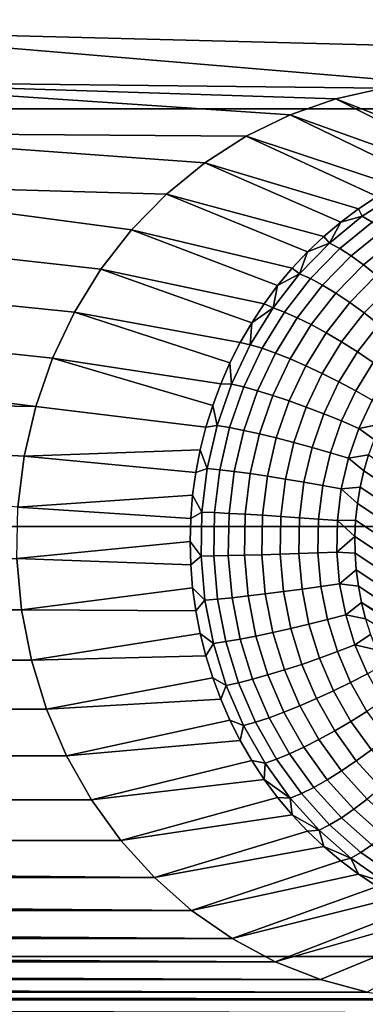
# Model space of a CAD drawing. Header units: metres. Extents: x -22 to 239, y -22 to 22.
# Tile 250 of 256: x 225.416 to 226.177, y 8.083 to 10.249. Entities that reach past the tile are written whole.
import ezdxf

# ---------------------------------------------------------------- set-up
doc = ezdxf.new("R2010")
doc.units = ezdxf.units.M
doc.layers.add('solid_10_151_033_XXX', color=7, linetype='CONTINUOUS')

msp = doc.modelspace()

# ---------------------------------------------------------------- linework, layer by layer
at = {"layer": 'solid_10_151_033_XXX'}
for points in [[(223.350296, 10.943189, 229.326355), (223.884811, 10.053298, 229.520889), (236.026474, 10.053299, 196.161942), (235.491959, 10.94319, 195.967407)], [(224.92131, 10.226243, 188.714554), (224.90741, 10.338549, 188.709503), (230.611328, 10.362844, 190.785553), (230.890732, 10.073894, 190.887253)], [(226.322113, 10.109359, 189.224411), (224.92131, 10.226243, 188.714554), (230.890732, 10.073894, 190.887253)], [(226.216187, 10.098789, 189.185852), (224.923294, 10.113242, 188.715271), (224.92131, 10.226243, 188.714554), (226.322113, 10.109359, 189.224411)], [(225.914444, 9.993113, 189.076019), (224.913345, 10.000496, 188.711655), (224.923294, 10.113242, 188.715271), (226.011139, 10.040317, 189.111221)], [(226.112122, 10.075682, 189.14798), (226.011139, 10.040317, 189.111221), (224.923294, 10.113242, 188.715271)], [(226.216187, 10.098789, 189.185852), (226.112122, 10.075682, 189.14798), (224.923294, 10.113242, 188.715271)], [(226.471741, 9.964132, 188.4785), (226.424835, 9.953823, 188.461426), (226.112122, 10.075682, 189.14798), (226.216187, 10.098789, 189.185852)], [(226.378555, 9.940629, 188.444595), (226.333084, 9.924594, 188.42804), (226.011139, 10.040317, 189.111221), (226.112122, 10.075682, 189.14798)], [(226.424835, 9.953823, 188.461426), (226.378555, 9.940629, 188.444595), (226.112122, 10.075682, 189.14798)], [(223.884811, 10.053298, 229.520889), (224.373199, 9.134018, 229.698654), (236.514862, 9.134019, 196.339706), (236.026474, 10.053299, 196.161942)], [(226.288559, 9.905772, 188.411835), (226.245148, 9.884228, 188.396027), (225.914444, 9.993113, 189.076019), (226.011139, 10.040317, 189.111221)], [(226.333084, 9.924594, 188.42804), (226.288559, 9.905772, 188.411835), (226.011139, 10.040317, 189.111221)], [(225.738998, 9.865806, 189.012177), (224.891647, 9.889766, 188.703751), (224.913345, 10.000496, 188.711655), (225.823441, 9.934763, 189.042908)], [(225.914444, 9.993113, 189.076019), (225.823441, 9.934763, 189.042908), (224.913345, 10.000496, 188.711655)], [(226.202988, 9.860033, 188.380676), (226.162216, 9.83327, 188.365845), (225.823441, 9.934763, 189.042908), (225.914444, 9.993113, 189.076019)], [(226.245148, 9.884228, 188.396027), (226.202988, 9.860033, 188.380676), (225.914444, 9.993113, 189.076019)], [(226.122971, 9.80403, 188.351562), (226.085388, 9.772411, 188.337891), (225.738998, 9.865806, 189.012177), (225.823441, 9.934763, 189.042908)], [(226.162216, 9.83327, 188.365845), (226.122971, 9.80403, 188.351562), (225.823441, 9.934763, 189.042908)], [(225.59462, 9.700195, 188.959625), (224.858414, 9.78232, 188.691666), (224.891647, 9.889766, 188.703751), (225.662506, 9.787395, 188.984329)], [(225.738998, 9.865806, 189.012177), (225.662506, 9.787395, 188.984329), (224.891647, 9.889766, 188.703751)], [(226.049606, 9.738521, 188.32486), (226.015732, 9.702473, 188.312531), (225.662506, 9.787395, 188.984329), (225.738998, 9.865806, 189.012177)], [(226.085388, 9.772411, 188.337891), (226.049606, 9.738521, 188.32486), (225.738998, 9.865806, 189.012177)], [(226.248276, 9.866935, 188.353958), (226.17009, 9.816798, 188.3255), (226.162216, 9.83327, 188.365845), (226.202988, 9.860033, 188.380676)], [(226.268448, 9.853057, 188.319962), (226.191681, 9.803829, 188.292023), (226.17009, 9.816798, 188.3255), (226.248276, 9.866935, 188.353958)], [(226.17009, 9.816798, 188.3255), (226.097672, 9.757662, 188.299133), (226.122971, 9.80403, 188.351562)], [(226.191681, 9.803829, 188.292023), (226.120575, 9.745764, 188.266129), (226.097672, 9.757662, 188.299133), (226.17009, 9.816798, 188.3255)], [(226.17009, 9.816798, 188.3255), (226.122971, 9.80403, 188.351562), (226.162216, 9.83327, 188.365845)], [(226.097672, 9.757662, 188.299133), (226.085388, 9.772411, 188.337891), (226.122971, 9.80403, 188.351562)], [(226.215179, 9.786515, 188.261963), (226.145828, 9.72988, 188.236725), (226.120575, 9.745764, 188.266129), (226.191681, 9.803829, 188.292023)], [(225.536392, 9.605561, 188.938431), (224.814056, 9.679392, 188.675522), (224.858414, 9.78232, 188.691666), (225.59462, 9.700195, 188.959625)], [(225.983887, 9.664391, 188.300934), (225.954178, 9.624402, 188.290131), (225.59462, 9.700195, 188.959625), (225.662506, 9.787395, 188.984329)], [(226.015732, 9.702473, 188.312531), (225.983887, 9.664391, 188.300934), (225.662506, 9.787395, 188.984329)], [(226.240128, 9.765194, 188.235916), (226.172928, 9.71032, 188.211456), (226.145828, 9.72988, 188.236725), (226.215179, 9.786515, 188.261963)], [(226.097672, 9.757662, 188.299133), (226.031921, 9.690268, 188.275208), (226.049606, 9.738521, 188.32486)], [(226.120575, 9.745764, 188.266129), (226.056015, 9.679591, 188.242645), (226.031921, 9.690268, 188.275208), (226.097672, 9.757662, 188.299133)], [(226.097672, 9.757662, 188.299133), (226.049606, 9.738521, 188.32486), (226.085388, 9.772411, 188.337891)], [(226.266037, 9.740281, 188.214401), (226.201355, 9.687467, 188.190857), (226.172928, 9.71032, 188.211456), (226.240128, 9.765194, 188.235916)], [(226.031921, 9.690268, 188.275208), (226.015732, 9.702473, 188.312531), (226.049606, 9.738521, 188.32486)], [(226.145828, 9.72988, 188.236725), (226.082855, 9.665338, 188.213806), (226.056015, 9.679591, 188.242645), (226.120575, 9.745764, 188.266129)], [(226.172928, 9.71032, 188.211456), (226.111923, 9.647785, 188.189255), (226.082855, 9.665338, 188.213806), (226.145828, 9.72988, 188.236725)], [(226.201355, 9.687467, 188.190857), (226.142639, 9.627277, 188.169479), (226.111923, 9.647785, 188.189255), (226.172928, 9.71032, 188.211456)], [(225.926697, 9.582643, 188.280121), (225.90155, 9.539253, 188.270966), (225.536392, 9.605561, 188.938431), (225.59462, 9.700195, 188.959625)], [(225.954178, 9.624402, 188.290131), (225.926697, 9.582643, 188.280121), (225.59462, 9.700195, 188.959625)], [(226.031921, 9.690268, 188.275208), (225.973679, 9.615463, 188.254013), (225.983887, 9.664391, 188.300934)], [(226.056015, 9.679591, 188.242645), (225.99884, 9.606142, 188.221832), (225.973679, 9.615463, 188.254013), (226.031921, 9.690268, 188.275208)], [(226.031921, 9.690268, 188.275208), (225.983887, 9.664391, 188.300934), (226.015732, 9.702473, 188.312531)], [(226.23056, 9.661764, 188.175293), (226.174423, 9.604213, 188.154861), (226.142639, 9.627277, 188.169479), (226.201355, 9.687467, 188.190857)], [(225.488495, 9.504583, 188.92099), (224.759232, 9.582586, 188.655563), (224.814056, 9.679392, 188.675522), (225.536392, 9.605561, 188.938431)], [(225.973679, 9.615463, 188.254013), (225.954178, 9.624402, 188.290131), (225.983887, 9.664391, 188.300934)], [(226.082855, 9.665338, 188.213806), (226.027084, 9.593699, 188.193497), (225.99884, 9.606142, 188.221832), (226.056015, 9.679591, 188.242645)], [(226.111923, 9.647785, 188.189255), (226.057892, 9.578375, 188.169586), (226.027084, 9.593699, 188.193497), (226.082855, 9.665338, 188.213806)], [(226.142639, 9.627277, 188.169479), (226.090637, 9.560471, 188.150558), (226.057892, 9.578375, 188.169586), (226.111923, 9.647785, 188.189255)], [(226.259964, 9.633714, 188.1651), (226.206635, 9.579041, 188.145691), (226.174423, 9.604213, 188.154861), (226.23056, 9.661764, 188.175293)], [(225.973679, 9.615463, 188.254013), (225.926697, 9.582643, 188.280121), (225.954178, 9.624402, 188.290131)], [(226.174423, 9.604213, 188.154861), (226.12468, 9.540335, 188.136765), (226.090637, 9.560471, 188.150558), (226.142639, 9.627277, 188.169479)], [(225.858566, 9.448179, 188.255325), (225.488495, 9.504583, 188.92099), (225.536392, 9.605561, 188.938431), (225.878815, 9.494382, 188.262695)], [(225.90155, 9.539253, 188.270966), (225.878815, 9.494382, 188.262695), (225.536392, 9.605561, 188.938431)], [(225.973679, 9.615463, 188.254013), (225.923676, 9.534191, 188.235809), (225.926697, 9.582643, 188.280121)], [(225.99884, 9.606142, 188.221832), (225.949738, 9.526342, 188.203964), (225.923676, 9.534191, 188.235809), (225.973679, 9.615463, 188.254013)], [(226.027084, 9.593699, 188.193497), (225.979202, 9.515864, 188.176071), (225.949738, 9.526342, 188.203964), (225.99884, 9.606142, 188.221832)], [(226.206635, 9.579041, 188.145691), (226.159378, 9.518359, 188.128494), (226.12468, 9.540335, 188.136765), (226.174423, 9.604213, 188.154861)], [(225.451477, 9.398416, 188.907516), (224.694443, 9.492719, 188.631989), (224.759232, 9.582586, 188.655563), (225.488495, 9.504583, 188.92099)], [(225.923676, 9.534191, 188.235809), (225.90155, 9.539253, 188.270966), (225.926697, 9.582643, 188.280121)], [(226.057892, 9.578375, 188.169586), (226.01149, 9.502962, 188.152695), (225.979202, 9.515864, 188.176071), (226.027084, 9.593699, 188.193497)], [(226.090637, 9.560471, 188.150558), (226.045975, 9.487886, 188.134293), (226.01149, 9.502962, 188.152695), (226.057892, 9.578375, 188.169586)], [(226.238647, 9.552256, 188.142136), (226.194046, 9.494973, 188.1259), (226.159378, 9.518359, 188.128494), (226.206635, 9.579041, 188.145691)], [(226.12468, 9.540335, 188.136765), (226.081985, 9.470932, 188.121216), (226.045975, 9.487886, 188.134293), (226.090637, 9.560471, 188.150558)], [(225.923676, 9.534191, 188.235809), (225.882538, 9.447472, 188.22084), (225.878815, 9.494382, 188.262695), (225.90155, 9.539253, 188.270966)], [(225.949738, 9.526342, 188.203964), (225.909348, 9.441195, 188.189255), (225.882538, 9.447472, 188.22084), (225.923676, 9.534191, 188.235809)], [(226.159378, 9.518359, 188.128494), (226.11882, 9.452428, 188.113724), (226.081985, 9.470932, 188.121216), (226.12468, 9.540335, 188.136765)], [(225.979202, 9.515864, 188.176071), (225.939804, 9.432815, 188.161728), (225.909348, 9.441195, 188.189255), (225.949738, 9.526342, 188.203964)], [(226.01149, 9.502962, 188.152695), (225.973312, 9.422495, 188.138809), (225.939804, 9.432815, 188.161728), (225.979202, 9.515864, 188.176071)], [(226.194046, 9.494973, 188.1259), (226.155762, 9.432737, 188.111954), (226.11882, 9.452428, 188.113724), (226.159378, 9.518359, 188.128494)], [(225.451477, 9.398416, 188.907516), (224.620743, 9.411297, 188.605164), (224.694443, 9.492719, 188.631989)], [(225.825821, 9.352411, 188.243408), (225.451477, 9.398416, 188.907516), (225.488495, 9.504583, 188.92099), (225.840881, 9.400803, 188.248886)], [(225.858566, 9.448179, 188.255325), (225.840881, 9.400803, 188.248886), (225.488495, 9.504583, 188.92099)], [(225.882538, 9.447472, 188.22084), (225.858566, 9.448179, 188.255325), (225.878815, 9.494382, 188.262695)], [(226.045975, 9.487886, 188.134293), (226.009232, 9.410438, 188.120926), (225.973312, 9.422495, 188.138809), (226.01149, 9.502962, 188.152695)], [(226.227997, 9.470633, 188.129028), (226.192078, 9.412243, 188.115952), (226.155762, 9.432737, 188.111954), (226.194046, 9.494973, 188.1259)], [(226.081985, 9.470932, 188.121216), (226.04686, 9.396877, 188.108429), (226.009232, 9.410438, 188.120926), (226.045975, 9.487886, 188.134293)], [(226.11882, 9.452428, 188.113724), (226.085449, 9.382079, 188.101578), (226.04686, 9.396877, 188.108429), (226.081985, 9.470932, 188.121216)], [(225.882538, 9.447472, 188.22084), (225.850784, 9.356396, 188.209274), (225.840881, 9.400803, 188.248886), (225.858566, 9.448179, 188.255325)], [(226.155762, 9.432737, 188.111954), (226.124252, 9.36633, 188.100494), (226.085449, 9.382079, 188.101578), (226.11882, 9.452428, 188.113724)], [(225.909348, 9.441195, 188.189255), (225.878159, 9.351768, 188.177902), (225.850784, 9.356396, 188.209274), (225.882538, 9.447472, 188.22084)], [(225.939804, 9.432815, 188.161728), (225.909393, 9.345592, 188.150665), (225.878159, 9.351768, 188.177902), (225.909348, 9.441195, 188.189255)], [(225.973312, 9.422495, 188.138809), (225.943848, 9.337986, 188.128082), (225.909393, 9.345592, 188.150665), (225.939804, 9.432815, 188.161728)], [(226.192078, 9.412243, 188.115952), (226.162521, 9.349939, 188.105194), (226.124252, 9.36633, 188.100494), (226.155762, 9.432737, 188.111954)], [(225.425919, 9.288718, 188.898209), (224.538818, 9.339068, 188.575348), (224.620743, 9.411297, 188.605164), (225.451477, 9.398416, 188.907516)], [(226.009232, 9.410438, 188.120926), (225.980881, 9.329099, 188.110611), (225.943848, 9.337986, 188.128082), (225.973312, 9.422495, 188.138809)], [(226.04686, 9.396877, 188.108429), (226.019745, 9.319103, 188.098572), (225.980881, 9.329099, 188.110611), (226.009232, 9.410438, 188.120926)], [(226.162521, 9.349939, 188.105194), (226.192078, 9.412243, 188.115952), (226.226761, 9.391533, 188.125519), (226.210495, 9.359222, 188.119598)], [(225.825821, 9.352411, 188.243408), (225.813416, 9.303169, 188.238892), (225.425919, 9.288718, 188.898209), (225.451477, 9.398416, 188.907516)], [(225.850784, 9.356396, 188.209274), (225.825821, 9.352411, 188.243408), (225.840881, 9.400803, 188.248886)], [(226.085449, 9.382079, 188.101578), (226.059692, 9.308196, 188.092209), (226.019745, 9.319103, 188.098572), (226.04686, 9.396877, 188.108429)], [(226.124252, 9.36633, 188.100494), (226.09993, 9.296588, 188.091644), (226.059692, 9.308196, 188.092209), (226.085449, 9.382079, 188.101578)], [(226.162521, 9.349939, 188.105194), (226.139709, 9.284506, 188.096893), (226.09993, 9.296588, 188.091644), (226.124252, 9.36633, 188.100494)], [(225.850784, 9.356396, 188.209274), (225.828812, 9.262109, 188.201279), (225.813416, 9.303169, 188.238892), (225.825821, 9.352411, 188.243408)], [(225.878159, 9.351768, 188.177902), (225.856598, 9.259191, 188.170059), (225.828812, 9.262109, 188.201279), (225.850784, 9.356396, 188.209274)], [(225.909393, 9.345592, 188.150665), (225.888351, 9.255295, 188.143005), (225.856598, 9.259191, 188.170059), (225.878159, 9.351768, 188.177902)], [(225.943848, 9.337986, 188.128082), (225.923462, 9.250497, 188.120667), (225.888351, 9.255295, 188.143005), (225.909393, 9.345592, 188.150665)], [(226.139709, 9.284506, 188.096893), (226.162521, 9.349939, 188.105194), (226.196167, 9.325892, 188.114395), (226.183838, 9.291645, 188.109909)], [(226.162521, 9.349939, 188.105194), (226.210495, 9.359222, 188.119598), (226.196167, 9.325892, 188.114395)], [(225.412018, 9.176414, 188.893158), (224.449875, 9.277093, 188.542969), (224.538818, 9.339068, 188.575348), (225.425919, 9.288718, 188.898209)], [(225.980881, 9.329099, 188.110611), (225.961243, 9.244892, 188.103455), (225.923462, 9.250497, 188.120667), (225.943848, 9.337986, 188.128082)], [(226.019745, 9.319103, 188.098572), (226.000977, 9.238587, 188.091736), (225.961243, 9.244892, 188.103455), (225.980881, 9.329099, 188.110611)], [(226.059692, 9.308196, 188.092209), (226.041855, 9.231708, 188.085724), (226.000977, 9.238587, 188.091736), (226.019745, 9.319103, 188.098572)], [(225.813416, 9.303169, 188.238892), (225.803726, 9.253243, 188.235367), (225.425919, 9.288718, 188.898209)], [(225.828812, 9.262109, 188.201279), (225.803726, 9.253243, 188.235367), (225.813416, 9.303169, 188.238892)], [(226.09993, 9.296588, 188.091644), (226.083115, 9.224386, 188.085526), (226.041855, 9.231708, 188.085724), (226.059692, 9.308196, 188.092209)], [(226.139709, 9.284506, 188.096893), (226.123917, 9.216765, 188.091156), (226.083115, 9.224386, 188.085526), (226.09993, 9.296588, 188.091644)], [(225.803726, 9.253243, 188.235367), (225.796783, 9.202803, 188.232834), (225.412018, 9.176414, 188.893158), (225.425919, 9.288718, 188.898209)], [(226.123917, 9.216765, 188.091156), (226.139709, 9.284506, 188.096893), (226.173569, 9.256611, 188.106155), (226.16539, 9.22097, 188.10318)], [(226.139709, 9.284506, 188.096893), (226.183838, 9.291645, 188.109909), (226.173569, 9.256611, 188.106155)], [(226.183838, 9.291645, 188.109909), (227.089111, 8.694096, 188.439392), (227.064194, 8.668739, 188.430328), (226.173569, 9.256611, 188.106155)], [(225.828812, 9.262109, 188.201279), (225.816895, 9.165796, 188.196945), (225.796783, 9.202803, 188.232834), (225.803726, 9.253243, 188.235367)], [(225.856598, 9.259191, 188.170059), (225.844894, 9.164623, 188.165802), (225.816895, 9.165796, 188.196945), (225.828812, 9.262109, 188.201279)], [(225.888351, 9.255295, 188.143005), (225.876938, 9.163057, 188.138855), (225.844894, 9.164623, 188.165802), (225.856598, 9.259191, 188.170059)], [(225.923462, 9.250497, 188.120667), (225.912399, 9.161129, 188.116638), (225.876938, 9.163057, 188.138855), (225.888351, 9.255295, 188.143005)], [(226.173569, 9.256611, 188.106155), (227.064194, 8.668739, 188.430328), (227.037827, 8.645102, 188.420731), (226.16539, 9.22097, 188.10318)], [(225.961243, 9.244892, 188.103455), (225.950607, 9.158876, 188.099594), (225.912399, 9.161129, 188.116638), (225.923462, 9.250497, 188.120667)], [(226.000977, 9.238587, 188.091736), (225.990799, 9.156342, 188.088028), (225.950607, 9.158876, 188.099594), (225.961243, 9.244892, 188.103455)], [(226.041855, 9.231708, 188.085724), (226.032196, 9.153577, 188.082199), (225.990799, 9.156342, 188.088028), (226.000977, 9.238587, 188.091736)], [(226.083115, 9.224386, 188.085526), (226.07399, 9.150634, 188.082199), (226.032196, 9.153577, 188.082199), (226.041855, 9.231708, 188.085724)], [(226.123917, 9.216765, 188.091156), (226.115356, 9.147571, 188.088028), (226.07399, 9.150634, 188.082199), (226.083115, 9.224386, 188.085526)], [(226.115356, 9.147571, 188.088028), (226.123917, 9.216765, 188.091156), (226.159332, 9.184846, 188.100983), (226.155441, 9.148389, 188.099564)], [(226.123917, 9.216765, 188.091156), (226.16539, 9.22097, 188.10318), (226.159332, 9.184846, 188.100983)], [(226.16539, 9.22097, 188.10318), (227.037827, 8.645102, 188.420731), (227.010101, 8.623286, 188.410629), (226.159332, 9.184846, 188.100983)], [(225.796783, 9.202803, 188.232834), (225.792603, 9.152019, 188.231323), (225.412018, 9.176414, 188.893158)], [(225.816895, 9.165796, 188.196945), (225.792603, 9.152019, 188.231323), (225.796783, 9.202803, 188.232834)], [(225.792603, 9.152019, 188.231323), (225.791214, 9.101061, 188.23082), (225.410034, 9.06338, 188.892441), (225.412018, 9.176414, 188.893158)], [(226.159332, 9.184846, 188.100983), (227.010101, 8.623286, 188.410629), (226.981186, 8.603405, 188.400116), (226.155441, 9.148389, 188.099564)], [(225.816895, 9.165796, 188.196945), (225.815186, 9.06867, 188.19632), (225.791214, 9.101061, 188.23082), (225.792603, 9.152019, 188.231323)], [(225.844894, 9.164623, 188.165802), (225.843216, 9.069258, 188.165192), (225.815186, 9.06867, 188.19632), (225.816895, 9.165796, 188.196945)], [(225.876938, 9.163057, 188.138855), (225.875305, 9.070041, 188.13826), (225.843216, 9.069258, 188.165192), (225.844894, 9.164623, 188.165802)], [(225.912399, 9.161129, 188.116638), (225.910828, 9.071006, 188.116058), (225.875305, 9.070041, 188.13826), (225.876938, 9.163057, 188.138855)], [(225.950607, 9.158876, 188.099594), (225.949081, 9.072133, 188.09903), (225.910828, 9.071006, 188.116058), (225.912399, 9.161129, 188.116638)], [(225.990799, 9.156342, 188.088028), (225.989334, 9.073401, 188.087509), (225.949081, 9.072133, 188.09903), (225.950607, 9.158876, 188.099594)], [(226.032196, 9.153577, 188.082199), (226.030807, 9.074785, 188.081696), (225.989334, 9.073401, 188.087509), (225.990799, 9.156342, 188.088028)], [(226.07399, 9.150634, 188.082199), (226.072678, 9.076258, 188.081726), (226.030807, 9.074785, 188.081696), (226.032196, 9.153577, 188.082199)], [(226.115356, 9.147571, 188.088028), (226.114136, 9.07779, 188.087585), (226.072678, 9.076258, 188.081726), (226.07399, 9.150634, 188.082199)], [(226.115356, 9.147571, 188.088028), (226.153717, 9.111799, 188.098938), (226.114136, 9.07779, 188.087585)], [(226.115356, 9.147571, 188.088028), (226.155441, 9.148389, 188.099564), (226.153717, 9.111799, 188.098938)], [(226.155441, 9.148389, 188.099564), (226.981186, 8.603405, 188.400116), (226.951172, 8.585514, 188.389191), (226.153717, 9.111799, 188.098938)], [(224.373199, 9.134018, 229.698654), (224.814148, 8.187881, 229.859146), (236.955811, 8.187881, 196.500198), (236.514862, 9.134019, 196.339706)], [(225.791214, 9.101061, 188.23082), (225.792603, 9.050104, 188.231323), (225.410034, 9.06338, 188.892441)], [(225.815186, 9.06867, 188.19632), (225.792603, 9.050104, 188.231323), (225.791214, 9.101061, 188.23082)], [(226.114136, 9.07779, 188.087585), (226.153717, 9.111799, 188.098938), (226.154175, 9.075193, 188.099106)], [(226.153717, 9.111799, 188.098938), (226.951172, 8.585514, 188.389191), (226.920166, 8.569678, 188.377899), (226.154175, 9.075193, 188.099106)], [(225.410034, 9.06338, 188.892441), (225.419968, 8.950665, 188.896042), (217.419846, 8.950665, 185.984253), (217.429779, 9.06338, 185.987854)], [(225.792603, 9.050104, 188.231323), (225.796783, 8.999319, 188.232834), (225.419968, 8.950665, 188.896042), (225.410034, 9.06338, 188.892441)], [(225.815186, 9.06867, 188.19632), (225.823715, 8.971951, 188.199417), (225.796783, 8.999319, 188.232834), (225.792603, 9.050104, 188.231323)], [(225.843216, 9.069258, 188.165192), (225.851578, 8.974291, 188.168228), (225.823715, 8.971951, 188.199417), (225.815186, 9.06867, 188.19632)], [(225.875305, 9.070041, 188.13826), (225.883469, 8.977414, 188.141235), (225.851578, 8.974291, 188.168228), (225.843216, 9.069258, 188.165192)], [(225.910828, 9.071006, 188.116058), (225.918732, 8.98126, 188.118942), (225.883469, 8.977414, 188.141235), (225.875305, 9.070041, 188.13826)], [(225.949081, 9.072133, 188.09903), (225.956696, 8.985754, 188.101807), (225.918732, 8.98126, 188.118942), (225.910828, 9.071006, 188.116058)], [(225.989334, 9.073401, 188.087509), (225.996613, 8.990808, 188.090149), (225.956696, 8.985754, 188.101807), (225.949081, 9.072133, 188.09903)], [(226.030807, 9.074785, 188.081696), (226.03772, 8.996324, 188.084213), (225.996613, 8.990808, 188.090149), (225.989334, 9.073401, 188.087509)], [(226.072678, 9.076258, 188.081726), (226.079208, 9.002193, 188.084091), (226.03772, 8.996324, 188.084213), (226.030807, 9.074785, 188.081696)], [(226.114136, 9.07779, 188.087585), (226.120255, 9.008303, 188.089813), (226.079208, 9.002193, 188.084091), (226.072678, 9.076258, 188.081726)], [(226.120255, 9.008303, 188.089813), (226.114136, 9.07779, 188.087585), (226.154175, 9.075193, 188.099106), (226.156784, 9.038705, 188.100052)], [(226.154175, 9.075193, 188.099106), (226.920166, 8.569678, 188.377899), (226.888321, 8.555958, 188.366302), (226.156784, 9.038705, 188.100052)], [(226.120255, 9.008303, 188.089813), (226.156784, 9.038705, 188.100052), (226.161545, 9.002486, 188.101791)], [(226.156784, 9.038705, 188.100052), (226.888321, 8.555958, 188.366302), (226.855698, 8.544394, 188.354431), (226.161545, 9.002486, 188.101791)], [(225.796783, 8.999319, 188.232834), (225.803726, 8.948878, 188.235367), (225.419968, 8.950665, 188.896042)], [(225.823715, 8.971951, 188.199417), (225.803726, 8.948878, 188.235367), (225.796783, 8.999319, 188.232834)], [(226.03772, 8.996324, 188.084213), (226.052856, 8.91918, 188.089722), (226.012543, 8.909602, 188.095947), (225.996613, 8.990808, 188.090149)], [(226.079208, 9.002193, 188.084091), (226.093491, 8.929373, 188.089294), (226.052856, 8.91918, 188.089722), (226.03772, 8.996324, 188.084213)], [(226.120255, 9.008303, 188.089813), (226.133652, 8.939981, 188.094696), (226.093491, 8.929373, 188.089294), (226.079208, 9.002193, 188.084091)], [(226.133652, 8.939981, 188.094696), (226.120255, 9.008303, 188.089813), (226.161545, 9.002486, 188.101791), (226.168442, 8.966642, 188.104294)], [(226.168442, 8.966642, 188.104294), (226.161545, 9.002486, 188.101791), (226.855698, 8.544394, 188.354431)], [(225.823715, 8.971951, 188.199417), (225.842361, 8.876857, 188.206207), (225.813416, 8.898952, 188.238892), (225.803726, 8.948878, 188.235367)], [(225.851578, 8.974291, 188.168228), (225.869888, 8.880919, 188.174896), (225.842361, 8.876857, 188.206207), (225.823715, 8.971951, 188.199417)], [(225.883469, 8.977414, 188.141235), (225.901321, 8.886343, 188.14772), (225.869888, 8.880919, 188.174896), (225.851578, 8.974291, 188.168228)], [(225.918732, 8.98126, 188.118942), (225.936035, 8.893022, 188.125244), (225.901321, 8.886343, 188.14772), (225.883469, 8.977414, 188.141235)], [(225.956696, 8.985754, 188.101807), (225.973343, 8.900826, 188.107864), (225.936035, 8.893022, 188.125244), (225.918732, 8.98126, 188.118942)], [(225.996613, 8.990808, 188.090149), (226.012543, 8.909602, 188.095947), (225.973343, 8.900826, 188.107864), (225.956696, 8.985754, 188.101807)], [(225.419968, 8.950665, 188.896042), (225.441681, 8.839912, 188.903946), (217.398132, 8.839912, 185.976349), (217.419846, 8.950665, 185.984253)], [(225.803726, 8.948878, 188.235367), (225.813416, 8.898952, 188.238892), (225.441681, 8.839912, 188.903946), (225.419968, 8.950665, 188.896042)], [(226.133652, 8.939981, 188.094696), (226.168442, 8.966642, 188.104294), (226.17746, 8.931278, 188.107574)], [(226.168442, 8.966642, 188.104294), (226.855698, 8.544394, 188.354431), (226.822403, 8.535023, 188.342316)], [(226.17746, 8.931278, 188.107574), (226.168442, 8.966642, 188.104294), (226.822403, 8.535023, 188.342316)], [(226.093491, 8.929373, 188.089294), (226.115326, 8.858711, 188.097244), (226.075989, 8.844323, 188.098145), (226.052856, 8.91918, 188.089722)], [(226.133652, 8.939981, 188.094696), (226.15416, 8.873686, 188.102158), (226.115326, 8.858711, 188.097244), (226.093491, 8.929373, 188.089294)], [(226.15416, 8.873686, 188.102158), (226.133652, 8.939981, 188.094696), (226.17746, 8.931278, 188.107574), (226.188583, 8.896545, 188.111618)], [(226.012543, 8.909602, 188.095947), (226.036911, 8.830803, 188.104813), (225.998825, 8.818415, 188.117142), (225.973343, 8.900826, 188.107864)], [(226.052856, 8.91918, 188.089722), (226.075989, 8.844323, 188.098145), (226.036911, 8.830803, 188.104813), (226.012543, 8.909602, 188.095947)], [(225.813416, 8.898952, 188.238892), (225.825821, 8.84971, 188.243408), (225.441681, 8.839912, 188.903946)], [(225.842361, 8.876857, 188.206207), (225.825821, 8.84971, 188.243408), (225.813416, 8.898952, 188.238892)], [(225.901321, 8.886343, 188.14772), (225.92865, 8.797972, 188.157669), (225.897903, 8.790316, 188.185089), (225.869888, 8.880919, 188.174896)], [(225.936035, 8.893022, 188.125244), (225.962509, 8.807399, 188.134872), (225.92865, 8.797972, 188.157669), (225.901321, 8.886343, 188.14772)], [(225.973343, 8.900826, 188.107864), (225.998825, 8.818415, 188.117142), (225.962509, 8.807399, 188.134872), (225.936035, 8.893022, 188.125244)], [(226.15416, 8.873686, 188.102158), (226.188583, 8.896545, 188.111618), (226.201752, 8.862579, 188.116425)], [(225.842361, 8.876857, 188.206207), (225.870895, 8.78458, 188.216599), (225.840881, 8.801319, 188.248886), (225.825821, 8.84971, 188.243408)], [(225.869888, 8.880919, 188.174896), (225.897903, 8.790316, 188.185089), (225.870895, 8.78458, 188.216599), (225.842361, 8.876857, 188.206207)], [(226.15416, 8.873686, 188.102158), (226.181503, 8.81025, 188.112106), (226.144485, 8.791098, 188.107849), (226.115326, 8.858711, 188.097244)], [(226.15416, 8.873686, 188.102158), (226.201752, 8.862579, 188.116425), (226.216949, 8.829506, 188.121948), (226.181503, 8.81025, 188.112106)], [(225.825821, 8.84971, 188.243408), (225.840881, 8.801319, 188.248886), (225.474899, 8.732444, 188.916046), (225.441681, 8.839912, 188.903946)], [(226.075989, 8.844323, 188.098145), (226.106873, 8.772696, 188.109375), (226.069412, 8.755404, 188.116638), (226.036911, 8.830803, 188.104813)], [(226.115326, 8.858711, 188.097244), (226.144485, 8.791098, 188.107849), (226.106873, 8.772696, 188.109375), (226.075989, 8.844323, 188.098145)], [(225.441681, 8.839912, 188.903946), (225.474899, 8.732444, 188.916046), (217.364899, 8.732444, 185.964249), (217.398132, 8.839912, 185.976349)], [(226.036911, 8.830803, 188.104813), (226.069412, 8.755404, 188.116638), (226.032822, 8.739558, 188.129517), (225.998825, 8.818415, 188.117142)], [(225.840881, 8.801319, 188.248886), (225.858566, 8.753942, 188.255325), (225.474899, 8.732444, 188.916046)], [(225.870895, 8.78458, 188.216599), (225.858566, 8.753942, 188.255325), (225.840881, 8.801319, 188.248886)], [(225.92865, 8.797972, 188.157669), (225.965103, 8.713411, 188.170944), (225.935272, 8.70362, 188.1987), (225.897903, 8.790316, 188.185089)], [(225.962509, 8.807399, 188.134872), (225.997818, 8.72547, 188.147736), (225.965103, 8.713411, 188.170944), (225.92865, 8.797972, 188.157669)], [(225.998825, 8.818415, 188.117142), (226.032822, 8.739558, 188.129517), (225.997818, 8.72547, 188.147736), (225.962509, 8.807399, 188.134872)], [(226.181503, 8.81025, 188.112106), (226.215347, 8.750471, 188.12442), (226.180557, 8.727382, 188.120987), (226.144485, 8.791098, 188.107849)], [(225.870895, 8.78458, 188.216599), (225.908951, 8.696285, 188.230453), (225.878815, 8.70774, 188.262695), (225.858566, 8.753942, 188.255325)], [(225.897903, 8.790316, 188.185089), (225.935272, 8.70362, 188.1987), (225.908951, 8.696285, 188.230453), (225.870895, 8.78458, 188.216599)], [(226.144485, 8.791098, 188.107849), (226.180557, 8.727382, 188.120987), (226.145096, 8.705196, 188.123291), (226.106873, 8.772696, 188.109375)], [(226.069412, 8.755404, 188.116638), (226.109634, 8.68435, 188.131287), (226.074905, 8.665248, 188.144821), (226.032822, 8.739558, 188.129517)], [(226.106873, 8.772696, 188.109375), (226.145096, 8.705196, 188.123291), (226.109634, 8.68435, 188.131287), (226.069412, 8.755404, 188.116638)], [(225.474899, 8.732444, 188.916046), (225.519257, 8.629544, 188.93219), (217.320541, 8.629544, 185.948105), (217.364899, 8.732444, 185.964249)], [(225.858566, 8.753942, 188.255325), (225.878815, 8.70774, 188.262695), (225.519257, 8.629544, 188.93219), (225.474899, 8.732444, 188.916046)], [(226.032822, 8.739558, 188.129517), (226.074905, 8.665248, 188.144821), (226.041534, 8.648263, 188.163635), (225.997818, 8.72547, 188.147736)], [(225.965103, 8.713411, 188.170944), (226.010223, 8.633726, 188.187363), (225.981537, 8.621922, 188.21553), (225.935272, 8.70362, 188.1987)], [(225.997818, 8.72547, 188.147736), (226.041534, 8.648263, 188.163635), (226.010223, 8.633726, 188.187363), (225.965103, 8.713411, 188.170944)], [(226.180557, 8.727382, 188.120987), (226.223114, 8.668365, 188.136475), (226.19017, 8.642676, 188.139694), (226.145096, 8.705196, 188.123291)], [(225.878815, 8.70774, 188.262695), (225.90155, 8.662868, 188.270966), (225.519257, 8.629544, 188.93219)], [(225.908951, 8.696285, 188.230453), (225.90155, 8.662868, 188.270966), (225.878815, 8.70774, 188.262695)], [(225.908951, 8.696285, 188.230453), (225.95607, 8.613079, 188.247589), (225.926697, 8.619479, 188.280121), (225.90155, 8.662868, 188.270966)], [(225.935272, 8.70362, 188.1987), (225.981537, 8.621922, 188.21553), (225.95607, 8.613079, 188.247589), (225.908951, 8.696285, 188.230453)], [(226.145096, 8.705196, 188.123291), (226.19017, 8.642676, 188.139694), (226.157089, 8.618537, 188.14856), (226.109634, 8.68435, 188.131287)], [(226.109634, 8.68435, 188.131287), (226.157089, 8.618537, 188.14856), (226.124527, 8.596418, 188.162888), (226.074905, 8.665248, 188.144821)], [(225.90155, 8.662868, 188.270966), (225.926697, 8.619479, 188.280121), (225.574097, 8.532714, 188.952148), (225.519257, 8.629544, 188.93219)], [(226.041534, 8.648263, 188.163635), (226.093109, 8.576751, 188.182404), (226.063431, 8.559918, 188.206726), (226.010223, 8.633726, 188.187363)], [(226.074905, 8.665248, 188.144821), (226.124527, 8.596418, 188.162888), (226.093109, 8.576751, 188.182404), (226.041534, 8.648263, 188.163635)], [(225.519257, 8.629544, 188.93219), (225.574097, 8.532714, 188.952148), (217.265717, 8.532714, 185.928146), (217.320541, 8.629544, 185.948105)], [(226.010223, 8.633726, 188.187363), (226.063431, 8.559918, 188.206726), (226.036102, 8.546249, 188.235397), (225.981537, 8.621922, 188.21553)], [(226.19017, 8.642676, 188.139694), (226.241547, 8.58592, 188.158401), (226.211182, 8.558792, 188.168243), (226.157089, 8.618537, 188.14856)], [(225.926697, 8.619479, 188.280121), (225.954178, 8.57772, 188.290131), (225.574097, 8.532714, 188.952148)], [(225.95607, 8.613079, 188.247589), (225.954178, 8.57772, 188.290131), (225.926697, 8.619479, 188.280121)], [(225.95607, 8.613079, 188.247589), (226.011642, 8.536011, 188.267822), (225.954178, 8.57772, 188.290131)], [(225.981537, 8.621922, 188.21553), (226.036102, 8.546249, 188.235397), (226.011642, 8.536011, 188.267822), (225.95607, 8.613079, 188.247589)], [(226.157089, 8.618537, 188.14856), (226.211182, 8.558792, 188.168243), (226.181091, 8.533935, 188.183472), (226.124527, 8.596418, 188.162888)], [(226.124527, 8.596418, 188.162888), (226.181091, 8.533935, 188.183472), (226.151871, 8.511832, 188.203796), (226.093109, 8.576751, 188.182404)], [(225.954178, 8.57772, 188.290131), (225.983887, 8.537731, 188.300934), (225.638885, 8.442847, 188.975739), (225.574097, 8.532714, 188.952148)], [(226.011642, 8.536011, 188.267822), (225.983887, 8.537731, 188.300934), (225.954178, 8.57772, 188.290131)], [(226.063431, 8.559918, 188.206726), (226.124084, 8.492915, 188.228806), (226.098282, 8.477554, 188.258026), (226.036102, 8.546249, 188.235397)], [(226.093109, 8.576751, 188.182404), (226.151871, 8.511832, 188.203796), (226.124084, 8.492915, 188.228806), (226.063431, 8.559918, 188.206726)], [(225.983887, 8.537731, 188.300934), (226.015732, 8.499649, 188.312531), (225.638885, 8.442847, 188.975739)], [(226.011642, 8.536011, 188.267822), (226.015732, 8.499649, 188.312531), (225.983887, 8.537731, 188.300934)], [(226.036102, 8.546249, 188.235397), (226.098282, 8.477554, 188.258026), (226.074966, 8.466047, 188.290878), (226.011642, 8.536011, 188.267822)], [(225.574097, 8.532714, 188.952148), (225.638885, 8.442847, 188.975739), (217.200912, 8.442847, 185.904556), (217.265717, 8.532714, 185.928146)], [(226.011642, 8.536011, 188.267822), (226.074966, 8.466047, 188.290878), (226.015732, 8.499649, 188.312531)], [(226.181091, 8.533935, 188.183472), (226.243866, 8.478583, 188.206329), (226.217087, 8.454323, 188.227539), (226.151871, 8.511832, 188.203796)], [(226.015732, 8.499649, 188.312531), (226.049606, 8.463601, 188.32486), (225.71257, 8.36145, 189.002548), (225.638885, 8.442847, 188.975739)], [(226.074966, 8.466047, 188.290878), (226.049606, 8.463601, 188.32486), (226.015732, 8.499649, 188.312531)], [(226.151871, 8.511832, 188.203796), (226.217087, 8.454323, 188.227539), (226.191406, 8.43356, 188.253311), (226.124084, 8.492915, 188.228806)], [(226.098282, 8.477554, 188.258026), (226.167297, 8.416699, 188.283142), (226.145264, 8.40407, 188.316452), (226.074966, 8.466047, 188.290878)], [(226.124084, 8.492915, 188.228806), (226.191406, 8.43356, 188.253311), (226.167297, 8.416699, 188.283142), (226.098282, 8.477554, 188.258026)], [(226.049606, 8.463601, 188.32486), (226.085388, 8.42971, 188.337891), (225.71257, 8.36145, 189.002548)], [(226.074966, 8.466047, 188.290878), (226.085388, 8.42971, 188.337891), (226.049606, 8.463601, 188.32486)], [(226.074966, 8.466047, 188.290878), (226.145264, 8.40407, 188.316452), (226.085388, 8.42971, 188.337891)], [(225.71257, 8.36145, 189.002548), (217.127228, 8.36145, 185.877747), (217.200912, 8.442847, 185.904556)], [(225.638885, 8.442847, 188.975739), (225.71257, 8.36145, 189.002548), (217.200912, 8.442847, 185.904556)], [(226.085388, 8.42971, 188.337891), (226.122971, 8.398092, 188.351562), (225.79451, 8.289203, 189.032379), (225.71257, 8.36145, 189.002548)], [(226.145264, 8.40407, 188.316452), (226.122971, 8.398092, 188.351562), (226.085388, 8.42971, 188.337891)], [(226.191406, 8.43356, 188.253311), (226.264542, 8.3826, 188.279922), (226.242294, 8.364451, 188.31044), (226.167297, 8.416699, 188.283142)], [(226.167297, 8.416699, 188.283142), (226.242294, 8.364451, 188.31044), (226.221634, 8.350858, 188.344254), (226.145264, 8.40407, 188.316452)], [(226.122971, 8.398092, 188.351562), (226.162216, 8.368852, 188.365845), (225.79451, 8.289203, 189.032379)], [(226.145264, 8.40407, 188.316452), (226.162216, 8.368852, 188.365845), (226.122971, 8.398092, 188.351562)], [(226.145264, 8.40407, 188.316452), (226.221634, 8.350858, 188.344254), (226.162216, 8.368852, 188.365845)], [(226.162216, 8.368852, 188.365845), (226.202988, 8.342089, 188.380676), (225.883438, 8.227242, 189.064743), (225.79451, 8.289203, 189.032379)], [(226.162216, 8.368852, 188.365845), (226.221634, 8.350858, 188.344254), (226.202988, 8.342089, 188.380676)], [(225.79451, 8.289203, 189.032379), (217.045288, 8.289203, 185.847916), (217.127228, 8.36145, 185.877747)], [(225.71257, 8.36145, 189.002548), (225.79451, 8.289203, 189.032379), (217.127228, 8.36145, 185.877747)], [(226.202988, 8.342089, 188.380676), (226.245148, 8.317894, 188.396027), (225.883438, 8.227242, 189.064743)], [(226.288559, 8.29635, 188.411835), (225.978333, 8.176267, 189.099274), (225.883438, 8.227242, 189.064743), (226.245148, 8.317894, 188.396027)], [(225.883438, 8.227242, 189.064743), (216.95636, 8.227242, 185.815552), (217.045288, 8.289203, 185.847916)], [(225.79451, 8.289203, 189.032379), (225.883438, 8.227242, 189.064743), (217.045288, 8.289203, 185.847916)], [(226.288559, 8.29635, 188.411835), (226.333084, 8.277528, 188.42804), (225.978333, 8.176267, 189.099274)], [(226.378555, 8.261493, 188.444595), (226.078094, 8.136872, 189.13559), (225.978333, 8.176267, 189.099274), (226.333084, 8.277528, 188.42804)], [(226.378555, 8.261493, 188.444595), (226.424835, 8.248299, 188.461426), (226.181183, 8.109666, 189.173111), (226.078094, 8.136872, 189.13559)], [(225.978333, 8.176267, 189.099274), (216.861481, 8.176267, 185.781021), (216.95636, 8.227242, 185.815552)], [(225.883438, 8.227242, 189.064743), (225.978333, 8.176267, 189.099274), (216.95636, 8.227242, 185.815552)], [(226.078094, 8.136872, 189.13559), (216.761703, 8.136872, 185.744705), (216.861481, 8.176267, 185.781021)], [(225.978333, 8.176267, 189.099274), (226.078094, 8.136872, 189.13559), (216.861481, 8.176267, 185.781021)], [(224.814148, 8.187881, 229.859146), (225.206329, 7.217678, 230.001892), (237.347992, 7.217679, 196.642944), (236.955811, 8.187881, 196.500198)], [(226.181183, 8.109666, 189.173111), (216.65863, 8.109666, 185.707184), (216.761703, 8.136872, 185.744705)], [(226.078094, 8.136872, 189.13559), (226.181183, 8.109666, 189.173111), (216.761703, 8.136872, 185.744705)], [(226.286713, 8.09488, 189.211517), (216.553101, 8.09488, 185.668777), (216.65863, 8.109666, 185.707184)], [(226.181183, 8.109666, 189.173111), (226.286713, 8.09488, 189.211517), (216.65863, 8.109666, 185.707184)], [(227.661469, 8.060113, 189.711899), (215.178329, 8.060113, 185.168396), (216.446884, 8.092764, 185.630112)], [(226.392929, 8.092764, 189.250183), (216.446884, 8.092764, 185.630112), (216.553101, 8.09488, 185.668777)], [(227.661469, 8.060113, 189.711899), (216.446884, 8.092764, 185.630112), (226.392929, 8.092764, 189.250183)], [(226.286713, 8.09488, 189.211517), (226.392929, 8.092764, 189.250183), (216.553101, 8.09488, 185.668777)]]:
    msp.add_3dface(points, dxfattribs=at)

doc.saveas('drawing.dxf')
